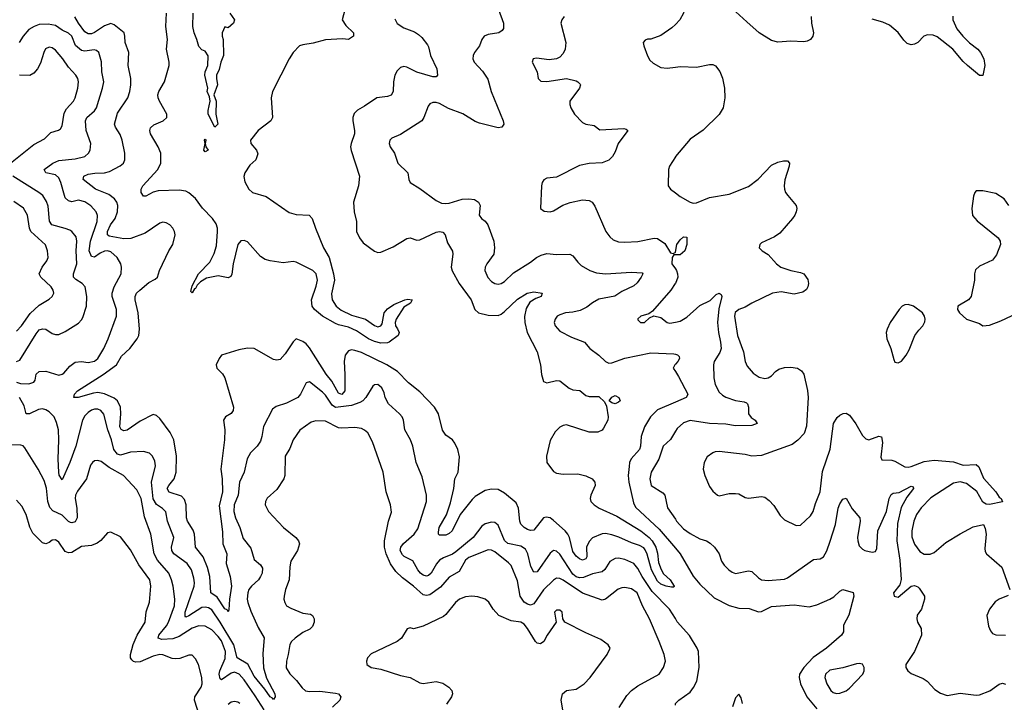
# Model space of a CAD drawing. Header units: inches. Extents: x 1954678 to 2060271, y 904822 to 1016299.
# Tile 169 of 256: x 1975969 to 1982022, y 971617 to 975811. Entities that reach past the tile are written whole.
import ezdxf

# ---------------------------------------------------------------- set-up
doc = ezdxf.new("R2010")
doc.units = ezdxf.units.IN
doc.header["$MEASUREMENT"] = 0
doc.layers.add('B9977', color=7, linetype='Continuous')
doc.layers.add('B9987', color=7, linetype='Continuous')

msp = doc.modelspace()

# ---------------------------------------------------------------- linework, layer by layer
at = {"layer": 'B9977', "color": 5}
for points, elevation in [([(1977973.7, 975893.7), (1977952.7, 975810), (1977974.4, 975774.4), (1978022.4, 975730), (1978022, 975710), (1977990.8, 975690), (1977953.4, 975693.4), (1977850, 975687.3), (1977773.9, 975666.1), (1977710, 975657.2), (1977688.9, 975650), (1977651.4, 975610), (1977626.4, 975570), (1977524, 975370), (1977515.2, 975330), (1977523.7, 975210), (1977512.4, 975190), (1977434.4, 975130), (1977388.4, 975070), (1977390.4, 975050), (1977426, 975010), (1977433.3, 974986.7), (1977420.3, 974950), (1977383.4, 974916.6), (1977353.7, 974870), (1977347.2, 974847.2), (1977353.9, 974813.9), (1977377.6, 974770), (1977400.5, 974750), (1977484.9, 974724.9), (1977626.4, 974626.4), (1977670, 974615), (1977749, 974609), (1977767, 974590), (1977787.2, 974530), (1977837.3, 974410), (1977871.2, 974350), (1977899.3, 974250), (1977904.1, 974210), (1977886.7, 974126.7), (1977889.3, 974090), (1977915.2, 974050), (1977945.5, 974025.5), (1978010, 973996), (1978095.5, 973970), (1978150, 973931.6), (1978170, 973923.9), (1978190, 973929.1), (1978198.1, 973941.9), (1978209.2, 974010), (1978230, 974033.9), (1978270, 974061.2), (1978337.2, 974090), (1978354.6, 974094.6), (1978382, 974090), (1978371, 974070), (1978330, 974044), (1978284, 973970), (1978277.3, 973950), (1978278.8, 973930), (1978292.4, 973912.4), (1978301.6, 973890), (1978295.3, 973870), (1978241.6, 973830), (1978230, 973825.8), (1978190, 973824.1), (1978150, 973832.8), (1978114.6, 973850), (1978039.9, 973899.9), (1977990, 973921.7), (1977930, 973936), (1977910, 973945.2), (1977830, 973989.9), (1977781.3, 974030), (1977767.3, 974050), (1977763.1, 974090), (1977792.9, 974172.9), (1977800.6, 974210), (1977791.8, 974250), (1977771.6, 974270), (1977670, 974321.6), (1977650, 974324.5), (1977590, 974317.1), (1977508.7, 974328.7), (1977477.7, 974337.7), (1977450, 974356.5), (1977370, 974446.8), (1977350, 974454.9), (1977328.6, 974451.4), (1977309.4, 974430), (1977281.5, 974310), (1977273.3, 974246.7), (1977266.8, 974233.2), (1977250, 974225.3), (1977190, 974236.6), (1977117.9, 974222.1), (1977080.6, 974199.4), (1977060.9, 974179.1), (1977050, 974159.1), (1977043.2, 974156.8), (1977030, 974132), (1977021.8, 974141.8), (1977030, 974176), (1977068.6, 974250), (1977137.8, 974322.1), (1977165.5, 974374.5), (1977178.4, 974421.6), (1977184.9, 974510), (1977185.6, 974530), (1977177.6, 974557.6), (1977155.5, 974590), (1977093.8, 974653.8), (1977050, 974712.4), (1977010, 974746.5), (1976990, 974756.7), (1976950, 974763.1), (1976820.2, 974759.8), (1976789.7, 974750.3), (1976745.9, 974725.9), (1976730, 974726.2), (1976716.3, 974750), (1976715.4, 974770), (1976727, 974790), (1976818.4, 974890), (1976836.7, 974930), (1976836.1, 974990), (1976819.9, 975030), (1976774.4, 975110), (1976769.2, 975130), (1976773.6, 975146.4), (1976794.7, 975165.3), (1976851.8, 975190), (1976873, 975210), (1976873.7, 975230), (1976828.3, 975310), (1976819.9, 975330), (1976818.5, 975350), (1976825.4, 975370), (1976860.6, 975430), (1976887.8, 975530), (1976887.8, 975550), (1976871.1, 975630), (1976878.3, 975690), (1976868, 975770), (1976871.9, 975850)], 480), ([(1977261, 975850), (1977290.4, 975810.4), (1977283, 975790), (1977250, 975761.2), (1977230, 975768), (1977214.8, 975730), (1977214, 975710), (1977220.5, 975690), (1977221.7, 975590), (1977206, 975550), (1977195.6, 975504.4), (1977180.2, 975470), (1977178.4, 975450), (1977185.2, 975410), (1977162, 975350), (1977177.4, 975310), (1977175.6, 975230), (1977187.7, 975170), (1977170, 975149.7), (1977128.9, 975230), (1977128, 975252), (1977141.1, 975310), (1977137.2, 975337.2), (1977122.3, 975370), (1977125.7, 975390), (1977107.6, 975470), (1977109.6, 975490.4), (1977126.6, 975530), (1977128.7, 975588.7), (1977110, 975618), (1977090, 975626), (1977070, 975646), (1977059, 975690), (1977041.2, 975730), (1977033.2, 975770), (1977035.1, 975850)], 460), ([(1978913.2, 975873.2), (1978943.7, 975790), (1978943.8, 975756.2), (1978936, 975744), (1978914.8, 975730), (1978850, 975720.4), (1978824.9, 975710), (1978810.4, 975690), (1978795.3, 975650), (1978764.9, 975610), (1978756.4, 975590), (1978755.5, 975570), (1978763.8, 975550), (1978813.9, 975493.9), (1978846.4, 975446.4), (1978867.1, 975370), (1978942, 975190), (1978945.7, 975170), (1978934, 975150), (1978910, 975146.3), (1978795, 975175), (1978770, 975185.7), (1978693.5, 975233.5), (1978605.4, 975265.4), (1978550, 975296.1), (1978530, 975302.7), (1978510, 975302.6), (1978490, 975293.3), (1978480.4, 975279.6), (1978454, 975210), (1978441.3, 975190), (1978310, 975105.1), (1978257.6, 975082.4), (1978245.5, 975070), (1978241.6, 975050), (1978246, 975030), (1978272.7, 974990), (1978293, 974930), (1978355.8, 974870), (1978362.4, 974830), (1978370.6, 974810), (1978430, 974773.7), (1978530, 974699.5), (1978563.2, 974683.2), (1978590, 974680.8), (1978610, 974682.8), (1978690, 974707.3), (1978730.3, 974710.3), (1978765.5, 974705.5), (1978790.3, 974690.3), (1978800.3, 974670), (1978794.4, 974610), (1978807.7, 974590), (1978830, 974573), (1978846.7, 974550), (1978884, 974450), (1978887.9, 974410), (1978883.1, 974370), (1978840.3, 974310), (1978830.3, 974290), (1978829.1, 974270), (1978847.8, 974227.8), (1978870, 974202.7), (1978890, 974189.1), (1978910, 974185.2), (1978930, 974190.2), (1978950, 974203.2), (1979004.3, 974255.7), (1979110, 974320.4), (1979147, 974350), (1979175.2, 974364.8), (1979210, 974374), (1979270, 974368), (1979351.3, 974371.3), (1979370, 974359.3), (1979400.2, 974320.2), (1979421.6, 974301.6), (1979473.4, 974270), (1979515.5, 974255.5), (1979570, 974250.1), (1979730, 974258.9), (1979795.3, 974255.3), (1979799.1, 974250), (1979790.3, 974230), (1979765.5, 974194.5), (1979744, 974176), (1979670, 974140.3), (1979628.7, 974111.3), (1979530, 974094), (1979490, 974071.1), (1979456.1, 974043.9), (1979415, 974025), (1979370, 974013.8), (1979324.7, 974010), (1979290, 973998), (1979274, 973990), (1979260.7, 973970), (1979255.5, 973950), (1979261.6, 973930), (1979290, 973897.6), (1979360.9, 973860.9), (1979440.5, 973830), (1979473.4, 973790), (1979529.1, 973749.1), (1979570, 973710.4), (1979590, 973701.1), (1979610, 973702.7), (1979689, 973731), (1979850, 973764.2), (1979990, 973758), (1980000, 973755.7)], 540), ([(1975950, 973583.8), (1975975.3, 973575.3), (1976025.4, 973574.6), (1976056.9, 973583.1), (1976064.7, 973595.3), (1976070, 973633), (1976089.8, 973650.2), (1976130, 973651), (1976210, 973627.3), (1976230, 973632.3), (1976240.2, 973639.8), (1976277.6, 973682.4), (1976310, 973706), (1976350, 973711.6), (1976390, 973704.4), (1976430, 973712.1), (1976450.6, 973730), (1976486, 973790), (1976513.8, 973850), (1976565, 973990), (1976564.9, 974030), (1976538, 974110), (1976537.5, 974130), (1976550, 974168.9), (1976593.5, 974250), (1976596.2, 974290), (1976590.8, 974310), (1976568.1, 974350), (1976530, 974385.6), (1976510, 974390.9), (1976490, 974388.8), (1976463.2, 974376.8), (1976430, 974352.5), (1976410, 974355.3), (1976396.4, 974390), (1976404.3, 974450), (1976446.5, 974570), (1976448.1, 974608.1), (1976440.4, 974630), (1976407.8, 974667.8), (1976370, 974691.6), (1976330, 974701.8), (1976290, 974692.5), (1976270, 974697.1), (1976250, 974717.2), (1976244, 974730), (1976223.1, 974810), (1976210, 974839.8), (1976190, 974857.6), (1976129.4, 974870), (1976120.5, 974890), (1976173.7, 974930), (1976210, 974946.7), (1976310, 974957), (1976369.6, 974970), (1976392.3, 974990), (1976401.7, 975010), (1976407.8, 975050), (1976377.2, 975130), (1976374.8, 975190), (1976382.8, 975210), (1976428.9, 975250), (1976442.1, 975270), (1976479.1, 975390), (1976486.8, 975430), (1976474.5, 975490), (1976472.5, 975552.5), (1976455.1, 975610), (1976441.4, 975621.4), (1976426.3, 975626.3), (1976370, 975618.4), (1976350, 975622.4), (1976311.9, 975651.9), (1976290.3, 975710.3), (1976270, 975729.1), (1976230, 975746.1), (1976190, 975774.5), (1976144.3, 975784.3), (1976090, 975781.5), (1976058.6, 975770), (1976025.9, 975750), (1975990.6, 975710), (1975965.7, 975670)], 540), ([(1978275.2, 975815.2), (1978290, 975788.4), (1978330, 975760.2), (1978395.4, 975735.4), (1978420.7, 975720.7), (1978442.2, 975702.2), (1978476.6, 975656.6), (1978483.2, 975643.2), (1978494, 975590), (1978533.5, 975510), (1978536.8, 975470), (1978530, 975460.7), (1978510, 975460.2), (1978410, 975488.1), (1978350, 975520.2), (1978330, 975522.6), (1978310, 975516.2), (1978290, 975496.9), (1978275.9, 975470), (1978267.6, 975430), (1978264.4, 975370), (1978252.3, 975347.7), (1978230, 975338.2), (1978165.5, 975330), (1978090, 975278.9), (1978045.1, 975254.9), (1978025.4, 975234.6), (1978017.4, 975210), (1978016.5, 975190), (1978028.4, 975130), (1978027, 975110), (1978006.4, 975050), (1978003.8, 975030), (1978006.7, 975006.7), (1978058, 974850), (1978052.3, 974790), (1978022, 974690), (1978025.5, 974630), (1978039.2, 974570), (1978040.7, 974510), (1978059, 974470), (1978080.6, 974440.6), (1978150, 974388.5), (1978170, 974380.3), (1978190, 974381.7), (1978264.9, 974415.1), (1978350, 974467.2), (1978370, 974470.3), (1978410, 974456.9), (1978430, 974457.6), (1978530, 974506.4), (1978550, 974510.1), (1978570, 974505.8), (1978584.2, 974490), (1978599.7, 974439.7), (1978629.2, 974389.2), (1978632.2, 974370), (1978621.9, 974290), (1978627.4, 974267.4), (1978671.9, 974190), (1978744.2, 974090), (1978767, 974030), (1978790, 974009.4), (1978850, 973995.4), (1978910, 973993.6), (1978930, 974002), (1978950, 974018.2), (1979030, 974093.9), (1979088.4, 974131.6), (1979130, 974139.2), (1979180.7, 974130), (1979174.8, 974110), (1979141.6, 974098.4), (1979105, 974075), (1979082.7, 974037.3), (1979072.1, 973987.9), (1979074.7, 973950), (1979088.8, 973890), (1979150.1, 973770), (1979170.3, 973689.7), (1979178, 973630), (1979188.5, 973588.5), (1979210, 973579.3), (1979270, 973594.6), (1979290, 973591.7), (1979346.2, 973546.2), (1979370, 973537.1), (1979412, 973532), (1979450, 973501.1), (1979470, 973495.8), (1979530, 973496.3), (1979563.5, 973463.5), (1979575.7, 973435.7), (1979586.3, 973370), (1979584, 973350), (1979558.5, 973301.5), (1979550, 973289.7), (1979524.2, 973275.8), (1979470, 973275.9), (1979330, 973321.3), (1979310, 973317.7), (1979290, 973307.4), (1979260.3, 973279.7), (1979230, 973226), (1979207.1, 973130), (1979210.2, 973090), (1979250, 973035.2), (1979270, 973025.6), (1979310, 973018.4), (1979400.4, 973020.4), (1979449, 973009), (1979489.4, 972989.4), (1979503.9, 972970), (1979506, 972950), (1979481, 972890), (1979475.9, 972870), (1979480.2, 972850), (1979500.8, 972830), (1979532.4, 972810), (1979639.7, 972759.7), (1979787.1, 972670), (1979839.3, 972630), (1979856.8, 972610), (1979879.8, 972570), (1979890, 972534), (1979895.8, 972475.8), (1979913.1, 972433.1), (1979927, 972407), (1979967, 972370), (1979993.4, 972330), (1979990, 972325.1), (1979976.5, 972323.5), (1979943.6, 972330), (1979910, 972343.2), (1979890, 972361.4), (1979852.9, 972430), (1979826.9, 972526.9), (1979814.7, 972554.7), (1979805.2, 972565.2), (1979780.5, 972580.5), (1979730, 972595.9), (1979652.4, 972632.4), (1979610, 972645.6), (1979570, 972653.3), (1979550, 972652.1), (1979490, 972627.6), (1979470, 972605.7), (1979454.4, 972570), (1979455.6, 972510), (1979450, 972499.2), (1979430, 972490.6), (1979410, 972497.9), (1979390, 972515), (1979370, 972544), (1979348.6, 972628.6), (1979339, 972650), (1979323.2, 972670), (1979250, 972733.9), (1979230, 972749.9), (1979204.8, 972755.2), (1979190, 972749.8), (1979130, 972675.1), (1979110, 972671.6), (1979090, 972677.8), (1979069.8, 972690), (1979050, 972711.5), (1979043, 972730), (1979035.9, 972810), (1979021.9, 972841.9), (1978950, 972901.3), (1978910, 972923.9), (1978870, 972926.5), (1978830, 972917.3), (1978770, 972882.1), (1978750, 972862.8), (1978677.7, 972770), (1978627.3, 972670), (1978610, 972653.5), (1978590, 972644.5), (1978550, 972643.1), (1978543.9, 972650), (1978543.3, 972663.3), (1978548.6, 972690), (1978592.1, 972767.9), (1978617.5, 972842.5), (1978638.2, 972930), (1978644.9, 972990), (1978664.4, 973030), (1978673.9, 973126.1), (1978662.3, 973170), (1978643.7, 973210), (1978630, 973228.9), (1978590, 973258.3), (1978569.2, 973289.2), (1978543.1, 973390), (1978519.2, 973430), (1978430, 973524.6), (1978359.9, 973579.9), (1978292, 973650), (1978225.4, 973690), (1978070, 973766.1), (1978030, 973779.4), (1978010, 973781.9), (1977990, 973775.7), (1977969.6, 973750.4), (1977963.4, 973710), (1977968.4, 973630), (1977967.5, 973530), (1977950, 973508.6), (1977930, 973516.3), (1977889.1, 973590), (1977853.2, 973633.2), (1977750, 973795.6), (1977730, 973819.8), (1977710, 973834.5), (1977670, 973849.6), (1977650, 973832), (1977601.3, 973758.7), (1977570, 973723.1), (1977550, 973718.2), (1977530, 973723.4), (1977411.5, 973790), (1977370, 973793.4), (1977317.4, 973782.6), (1977210.8, 973750), (1977195.5, 973730), (1977176.3, 973690), (1977180.5, 973670), (1977215.6, 973635.6), (1977230.2, 973610.2), (1977282.8, 973430), (1977281.1, 973410), (1977270, 973392), (1977235.5, 973370), (1977223.1, 973350), (1977230.3, 973290.3), (1977229.1, 973229.1), (1977206.6, 973050), (1977214.6, 972990), (1977216.2, 972910), (1977196.2, 972823.8), (1977215.6, 972664.4), (1977217.2, 972590), (1977242.6, 972530), (1977239.1, 972470), (1977263.1, 972390), (1977271, 972331), (1977259, 972250), (1977255.1, 972184.9), (1977250, 972173.2), (1977244.9, 972184.9), (1977230, 972191.3), (1977183.2, 972263.2), (1977143.5, 972290), (1977138, 972390), (1977124.4, 972444.4), (1977097.1, 972510), (1977050.7, 972570), (1977043.7, 972650), (1977034.9, 972674.9), (1977001, 972730), (1976994, 972750), (1976992.7, 972830), (1976983.2, 972863.2), (1976963.6, 972883.6), (1976887.7, 972907.7), (1976876.5, 972930), (1976886.5, 972950), (1976919.1, 972990), (1976931.6, 973030), (1976934.1, 973130), (1976916.9, 973230), (1976895, 973275), (1976830, 973361.1), (1976810, 973379.7), (1976790, 973385.1), (1976710, 973344.5), (1976630.1, 973289.9), (1976610, 973284.1), (1976592.6, 973292.6), (1976584.6, 973310), (1976591.3, 973390), (1976588.5, 973430), (1976570, 973469.8), (1976550, 973486.3), (1976490, 973512.4), (1976450, 973520.8), (1976422.8, 973517.2), (1976329.7, 973489.7), (1976302, 973490), (1976305.6, 973510), (1976325.1, 973530), (1976482.4, 973630), (1976564.2, 973690), (1976595.9, 973744.1), (1976646, 973790), (1976690.8, 973850), (1976701.6, 973870), (1976706.6, 973910), (1976697.4, 974010), (1976679.1, 974090), (1976679.4, 974110), (1976688.2, 974130), (1976707.1, 974150), (1976762.9, 974197.1), (1976803.1, 974216.9), (1976816.3, 974230), (1976828.4, 974270), (1976885.7, 974390), (1976910, 974430.7), (1976926, 974490), (1976922, 974510), (1976910.8, 974530), (1976892.1, 974550), (1976870, 974563.5), (1976850, 974567.1), (1976830, 974561), (1976740.8, 974499.2), (1976652.9, 974467.1), (1976610, 974463.7), (1976520.2, 974480.2), (1976509, 974489), (1976509.9, 974510), (1976528.2, 974550), (1976556.6, 974590), (1976570.9, 974630), (1976572.5, 974670), (1976566.4, 974690), (1976552.2, 974710), (1976517.1, 974737.1), (1976435, 974770), (1976359.7, 974830), (1976364.4, 974850), (1976390, 974862.2), (1976431.2, 974868.8), (1976490.4, 974869.6), (1976521.9, 974878.1), (1976587.4, 974912.6), (1976608, 974930), (1976616.8, 974950), (1976616.8, 974990), (1976599.8, 975070), (1976586.4, 975106.4), (1976558.7, 975150), (1976552.8, 975170), (1976570, 975237.1), (1976633.8, 975330), (1976647.2, 975370), (1976653.6, 975410), (1976652, 975450), (1976636.5, 975530), (1976640.3, 975610), (1976617.7, 975670), (1976616.8, 975710), (1976611.7, 975730), (1976550, 975779.7), (1976530, 975788.5), (1976490, 975773), (1976430, 975731.3), (1976410, 975724.3), (1976390, 975724), (1976370, 975735.7), (1976330.3, 975790), (1976308.6, 975828.6)], 520), ([(1979316.5, 975830), (1979302.8, 975810), (1979296.9, 975790), (1979325.8, 975670), (1979322.8, 975630), (1979310, 975602.9), (1979290, 975581.3), (1979270, 975569.7), (1979223.3, 975563.3), (1979145.5, 975574.5), (1979126.8, 975570), (1979119.1, 975550), (1979150.3, 975490.3), (1979157.1, 975450), (1979172.2, 975432.2), (1979210.3, 975430.3), (1979330, 975448.9), (1979390, 975435.3), (1979400.7, 975430), (1979414.2, 975414.2), (1979417.3, 975410), (1979410.7, 975390), (1979350.7, 975310), (1979350.5, 975290), (1979356.4, 975270), (1979380.4, 975230), (1979430, 975179.5), (1979450, 975168.9), (1979500.4, 975160.4), (1979535.2, 975135.2), (1979683, 975143), (1979698.4, 975138.4), (1979706.8, 975130), (1979648.5, 975050), (1979630, 974999), (1979613, 974970), (1979590, 974947.8), (1979549, 974931), (1979470, 974926.4), (1979410, 974916), (1979270, 974842.4), (1979210, 974837), (1979192.4, 974827.6), (1979181.6, 974810), (1979177.6, 974790), (1979170.7, 974650), (1979194, 974634), (1979230, 974630.4), (1979250, 974637.1), (1979308.4, 974671.6), (1979352.3, 974687.7), (1979430, 974704), (1979470, 974700.3), (1979489.1, 974689.1), (1979504.2, 974664.2), (1979572, 974510), (1979596.4, 974476.4), (1979617.8, 974457.8), (1979650, 974446), (1979690, 974444.9), (1979770, 974448.9), (1979870, 974468.8), (1979890, 974467), (1979935.7, 974435.7), (1979970, 974378), (1979985.6, 974374.4), (1979999.6, 974380.4), (1980000, 974382.4)], 560), ([(1980000, 975781.9), (1979979.1, 975760.9), (1979910, 975714), (1979850, 975692), (1979828.4, 975691.6), (1979814, 975686), (1979801, 975670), (1979806.8, 975650), (1979828.8, 975588.8), (1979842.9, 975562.9), (1979863.4, 975543.4), (1979910, 975517.3), (1979950, 975513), (1980000, 975519.7)], 580), ([(1975913.3, 974930), (1976056.5, 975043.5), (1976121.1, 975078.9), (1976161.6, 975118.4), (1976208.5, 975131.5), (1976219.8, 975140.2), (1976230, 975158), (1976242.5, 975237.5), (1976257, 975263), (1976300.3, 975310), (1976309.8, 975330), (1976327.7, 975390), (1976330.8, 975430), (1976327.1, 975450), (1976314.8, 975470), (1976270, 975519.1), (1976235.7, 975570), (1976190, 975622.7), (1976170, 975637.6), (1976150, 975642.7), (1976128.2, 975631.8), (1976117.2, 975610), (1976096.6, 975543.4), (1976079.1, 975510), (1976057.2, 975482.8), (1976031.1, 975468.9), (1975969.1, 975469.1)], 560), ([(1980000, 974967.9), (1979964.9, 974910), (1979957.6, 974890), (1979954.8, 974790), (1979970.6, 974770), (1980000, 974747.1)], 580), ([(1975949.4, 973710.6), (1975970, 973718.8), (1976070, 973880.2), (1976090, 973904.7), (1976110, 973912.2), (1976129.3, 973909.3), (1976170, 973883.7), (1976190, 973876.5), (1976210, 973877.4), (1976250, 973896.1), (1976330, 973946.3), (1976350, 973966.7), (1976358.1, 973981.9), (1976379.8, 974050), (1976382.4, 974110), (1976371.1, 974170), (1976353.3, 974190), (1976314.1, 974214.1), (1976301, 974230), (1976301.1, 974250), (1976321.3, 974310), (1976316.3, 974390), (1976320.2, 974450), (1976315.8, 974475.8), (1976289.2, 974509.2), (1976277.2, 974517.2), (1976248.9, 974528.9), (1976166.8, 974550), (1976153.4, 974573.4), (1976145, 974665), (1976133.5, 974693.5), (1976110.9, 974730), (1976086.2, 974750), (1975928, 974850)], 560), ([(1975950, 973897.7), (1975979.8, 973930), (1976033.4, 974006.6), (1976090, 974057.8), (1976150, 974093.1), (1976168.2, 974110), (1976178.7, 974130), (1976175.5, 974150), (1976163.1, 974170), (1976099.7, 974230), (1976089.8, 974250), (1976107.4, 974290), (1976135.8, 974330), (1976144.4, 974350), (1976141.4, 974390), (1976128.2, 974428.2), (1976038.2, 974510), (1976029.8, 974530), (1976017.1, 974610), (1975992.1, 974652.1), (1975934.1, 974694.1)], 580), ([(1980000, 974366.4), (1979990, 974366.6), (1979979.5, 974350), (1979978.8, 974310), (1980000, 974279.8)], 560), ([(1980000, 974190.8), (1979999.7, 974190), (1979972.1, 974150), (1979859.1, 974020.9), (1979836.9, 974003.1), (1979786.8, 973990), (1979770, 973973.2), (1979770, 973966), (1979786, 973950), (1979810, 973951), (1979840.2, 973979.8), (1979868.4, 973991.6), (1979910, 973980.7), (1979950.3, 973950.3), (1979965.8, 973945.8), (1980000, 973952.1)], 560), ([(1980000, 973694.5), (1979995.8, 973690), (1979986.5, 973670), (1980000, 973648.5)], 540), ([(1980000, 972131.8), (1979964.8, 972190), (1979857.8, 972297.8), (1979796.6, 972390), (1979770, 972439.8), (1979744.4, 972470), (1979690, 972495.2), (1979650, 972502.4), (1979630, 972500.7), (1979597.5, 972482.5), (1979567.1, 972432.9), (1979550, 972419.2), (1979490, 972407.2), (1979435.8, 972384.2), (1979410, 972381.3), (1979390, 972387.3), (1979370, 972403.6), (1979290, 972527.3), (1979270, 972545.8), (1979250, 972549.8), (1979230, 972534), (1979150, 972419.3), (1979130, 972416.4), (1979111.4, 972451.4), (1979093, 972530), (1979077.9, 972557.9), (1979050, 972576.7), (1978970, 972592.7), (1978950, 972610.7), (1978910, 972704.7), (1978890, 972721.1), (1978870, 972723.9), (1978830, 972712.9), (1978810, 972698.7), (1978756.8, 972630), (1978650, 972542.3), (1978630, 972527.8), (1978574.7, 972505.3), (1978550.1, 972489.9), (1978531.6, 972468.4), (1978498.3, 972410), (1978483.4, 972396.7), (1978470, 972392.4), (1978450, 972398.1), (1978432.8, 972410), (1978415.9, 972430), (1978386.1, 972486.1), (1978332.5, 972512.5), (1978322, 972522), (1978309.3, 972550), (1978311.9, 972570), (1978328.1, 972591.9), (1978395.3, 972650), (1978417.1, 972682.9), (1978469.8, 972850), (1978471, 972890), (1978442.9, 973002.9), (1978407.1, 973090), (1978386.9, 973190), (1978371.2, 973230), (1978337.4, 973290), (1978328.3, 973350), (1978319.7, 973370), (1978304.7, 973390), (1978237.2, 973450), (1978215.8, 973490), (1978210, 973519), (1978195.1, 973550), (1978170, 973569.5), (1978150, 973567), (1978141.2, 973558.8), (1978096.5, 973490), (1978079, 973470), (1978061, 973459), (1978010, 973440.1), (1977910, 973428.4), (1977890, 973443), (1977850, 973504.1), (1977830, 973522.3), (1977750, 973585.1), (1977730, 973579.5), (1977696.5, 973510), (1977679.5, 973490), (1977610, 973454.5), (1977545.1, 973434.9), (1977523, 973417), (1977467.8, 973312.2), (1977458.9, 973250), (1977450, 973220.5), (1977430.1, 973189.9), (1977387.7, 973150), (1977368, 973112), (1977350.2, 973030), (1977321.3, 972970), (1977312.2, 972890), (1977288.2, 972830), (1977286.4, 972790), (1977296, 972750), (1977323.2, 972690), (1977343.2, 972623.2), (1977390, 972564.4), (1977410, 972494.4), (1977450, 972462), (1977461.7, 972441.7), (1977460.2, 972410), (1977450.6, 972389.4), (1977437.1, 972370), (1977393.5, 972330), (1977378.6, 972310), (1977371.7, 972290), (1977368.1, 972250), (1977371, 972230), (1977390, 972177.6), (1977436.1, 972076.1), (1977472.6, 972012.6), (1977464.2, 971915.8), (1977468.7, 971828.7), (1977486.2, 971766.2), (1977538.8, 971670), (1977540.9, 971650), (1977530, 971633.6), (1977523.2, 971643.2), (1977510, 971649.8), (1977477.3, 971697.3), (1977410, 971778.1), (1977371.1, 971851.1), (1977306.3, 971890), (1977285.2, 971970), (1977202.6, 972110), (1977150, 972184.6), (1977130, 972198.1), (1977110, 972202.1), (1977090, 972198.5), (1977010, 972147.4), (1976990, 972139.7), (1976985.8, 972145.8), (1976986.3, 972170), (1977041.1, 972330), (1977044.1, 972350), (1977040.6, 972380.6), (1977025.3, 972430), (1976999.8, 972470), (1976917.1, 972530), (1976904, 972550), (1976902.9, 972570), (1976916, 972630), (1976877.1, 972730), (1976867.2, 972787.2), (1976847.2, 972807.2), (1976810, 972832.9), (1976790, 972866.6), (1976780.3, 972970), (1976803.7, 973070), (1976799.2, 973099.2), (1976786, 973130), (1976767.5, 973147.5), (1976730, 973157.8), (1976650, 973153.3), (1976590, 973135.9), (1976570, 973141.2), (1976547.2, 973170), (1976534.5, 973230), (1976512, 973290), (1976487.5, 973387.5), (1976467.8, 973410), (1976450, 973417.5), (1976430, 973417.3), (1976410, 973411.2), (1976390, 973398.3), (1976370, 973376.8), (1976355.5, 973350), (1976314.7, 973190), (1976278.3, 973090), (1976230, 972982.9), (1976211.9, 973011.9), (1976209.1, 973030), (1976205.7, 973110), (1976210.9, 973230), (1976207.3, 973290), (1976196.2, 973336.2), (1976180.5, 973370), (1976150, 973402.2), (1976130, 973414.4), (1976110, 973419.4), (1976084.7, 973415.3), (1976030, 973389.8), (1976009.8, 973389.8), (1975998, 973438), (1975968.9, 973488.9)], 540), ([(1980000, 973461.3), (1979890, 973413.8), (1979846.7, 973370), (1979810.2, 973310), (1979790.2, 973250), (1979786, 973190), (1979779.1, 973170), (1979727.8, 973112.2), (1979718.6, 973090), (1979715.1, 973064.9), (1979710.2, 973010), (1979713.2, 972970), (1979742.8, 972842.8), (1979755.6, 972815.6), (1979899.7, 972679.7), (1980000, 972563.7)], 540), ([(1979655.2, 971584.8), (1979701, 971659), (1979730, 971689.1), (1979770, 971717.3), (1979899.5, 971790), (1979926.3, 971830), (1979938.7, 971870), (1979932, 971910), (1979900.3, 971990), (1979841.8, 972130), (1979797.7, 972210), (1979764.8, 972290), (1979730, 972315), (1979690, 972322), (1979670, 972319.8), (1979648.5, 972311.5), (1979570, 972250.9), (1979550, 972244), (1979430, 972287.7), (1979310, 972366.5), (1979290, 972377.8), (1979270, 972379.3), (1979250, 972368), (1979190, 972308.5), (1979130, 972222.3), (1979110, 972213.6), (1979090, 972219.4), (1979070, 972232), (1979045.7, 972270), (1979030, 972364.2), (1978990, 972456.9), (1978974.2, 972474.2), (1978890, 972540.6), (1978870, 972552.6), (1978850, 972554.7), (1978730, 972507.6), (1978709, 972490), (1978670, 972421.5), (1978610, 972384.8), (1978555.9, 972324.1), (1978490, 972277.1), (1978470, 972272.6), (1978450, 972277.6), (1978390.7, 972330), (1978321.7, 972381.7), (1978280.9, 972420.9), (1978248.4, 972468.4), (1978221.8, 972530), (1978211.1, 972570), (1978211.7, 972608.3), (1978237.2, 972730), (1978254.3, 972785.7), (1978249.8, 972830), (1978223.1, 972910), (1978203.5, 973030), (1978138, 973218), (1978110, 973271.6), (1978090, 973289.7), (1978070, 973299.1), (1978030, 973306.2), (1977950, 973300.7), (1977930, 973303.5), (1977850, 973344.1), (1977790, 973347.2), (1977761, 973339), (1977691.2, 973288.8), (1977650.3, 973230), (1977630, 973175.6), (1977602.3, 973130), (1977599.6, 973010), (1977592.6, 972990), (1977550, 972924.2), (1977490, 972871.8), (1977480.4, 972850), (1977479.3, 972830), (1977499.3, 972790), (1977590.3, 972690), (1977666.7, 972630), (1977683.7, 972610), (1977690.3, 972590), (1977676.5, 972550), (1977636.1, 972483.9), (1977630.3, 972450), (1977626.9, 972370), (1977604, 972310), (1977594.9, 972270), (1977593.7, 972250), (1977598.7, 972230), (1977610.4, 972210), (1977635.5, 972195.5), (1977710, 972164.6), (1977757.7, 972157.7), (1977770.2, 972150.2), (1977780.5, 972130), (1977780.5, 972110), (1977770, 972082.7), (1977753, 972067), (1977710, 972045.7), (1977663.1, 972010), (1977640.9, 971990), (1977630, 971971.8), (1977620.8, 971910), (1977609.1, 971870), (1977608.5, 971828.5), (1977630, 971792.2), (1977671.6, 971751.6), (1977704.9, 971704.9), (1977727.3, 971687.3), (1977750, 971683.6), (1977813.7, 971686.3), (1977910, 971673.2), (1977930, 971668), (1977944.4, 971650), (1977937, 971630), (1977892.8, 971587.2)], 560), ([(1980000, 973282.1), (1979970, 973231.1), (1979924.6, 973190), (1979898.4, 973110), (1979850.2, 973030), (1979842.7, 972990), (1979851.8, 972950), (1979923.8, 972903.8), (1979936, 972890), (1979952.3, 972812.3), (1980000, 972741.3)], 560), ([(1977472.2, 971570), (1977416.9, 971656.9), (1977350, 971755.8), (1977318.9, 971790), (1977290, 971802.1), (1977270, 971795.9), (1977210, 971754.5), (1977201.2, 971761.2), (1977196.1, 971790), (1977200.2, 971810), (1977233.1, 971886.9), (1977234.5, 971930), (1977210, 971993.9), (1977190, 972021.5), (1977150, 972061.4), (1977110, 972084.7), (1977070, 972087.6), (1977030, 972072.8), (1976950, 972022.1), (1976910, 972006.4), (1976842.6, 972002.6), (1976821, 972010), (1976824.7, 972030), (1976872.5, 972087.5), (1976884.9, 972110), (1976920.1, 972210), (1976922.5, 972250), (1976912.2, 972330), (1976903.2, 972370), (1976886, 972410), (1976816.4, 972490), (1976795.5, 972530), (1976776.5, 972650), (1976735.8, 972755.8), (1976715.8, 972870), (1976690, 972922.2), (1976608.4, 973010), (1976520.5, 973060.5), (1976470, 973096.8), (1976450, 973103.5), (1976430, 973099.7), (1976416.4, 973090), (1976405.5, 973074.5), (1976380.2, 972990), (1976325.5, 972914.5), (1976313.5, 972890), (1976309.5, 972870), (1976321.6, 972810), (1976322.5, 972750), (1976310, 972725.7), (1976290, 972719.9), (1976282.5, 972722.5), (1976270, 972727.7), (1976230, 972767.5), (1976172.6, 972792.6), (1976154.8, 972814.8), (1976142.2, 972850), (1976133.3, 972933.3), (1976119.6, 972979.6), (1976082.8, 973050), (1976000.7, 973180.7), (1975990, 973191.8), (1975975.8, 973195.8), (1975910, 973198.8)], 560), ([(1977074.6, 971534.6), (1977043.2, 971630), (1977046.9, 971650), (1977085.2, 971710), (1977091.2, 971730), (1977089.1, 971769.1), (1977068.8, 971850), (1977050, 971884.2), (1977030, 971907.3), (1977010, 971905.7), (1976953.3, 971886.7), (1976930, 971884.5), (1976906.4, 971886.4), (1976850, 971909.3), (1976830, 971911.3), (1976790, 971900.5), (1976710, 971866.4), (1976684.3, 971864.3), (1976668.4, 971868.4), (1976658.1, 971878.1), (1976651.2, 971890), (1976649.9, 971910), (1976667.4, 971972.6), (1976691.2, 972028.8), (1976740.4, 972110), (1976746.2, 972173.8), (1976768.4, 972231.6), (1976775.5, 972330), (1976768.7, 972370), (1976702.2, 972462.2), (1976650, 972554.3), (1976590, 972633.3), (1976530, 972662.7), (1976510, 972657.2), (1976468.4, 972611.6), (1976445.5, 972594.5), (1976410, 972581.1), (1976350, 972573.7), (1976290, 972537.6), (1976270, 972534.5), (1976250, 972543.1), (1976210, 972601.1), (1976190, 972614.5), (1976170, 972612.3), (1976150, 972598), (1976130, 972591.1), (1976110, 972596.3), (1976050, 972656.2), (1976032.5, 972692.5), (1976008.7, 972770), (1975982.3, 972822.3), (1975950, 972858.9)], 580), ([(1979307.6, 971570), (1979298.4, 971630), (1979306, 971670), (1979331.3, 971688.7), (1979390, 971698), (1979438.7, 971730), (1979476.2, 971770), (1979580.5, 971910), (1979599.3, 971950), (1979586, 971970), (1979542.6, 972002.6), (1979450, 972043.9), (1979321.2, 972110), (1979309, 972130), (1979303.7, 972170), (1979290, 972183.7), (1979270, 972183.7), (1979256.3, 972170), (1979267.7, 972110), (1979212.4, 972030), (1979190.4, 971990), (1979170, 971975.6), (1979150, 971980.5), (1979140.5, 971990), (1979091.3, 972071.3), (1979070, 972096.9), (1979050, 972109.7), (1978990, 972117.4), (1978914.5, 972150), (1978880.5, 972190), (1978852.5, 972232.5), (1978831.3, 972251.3), (1978784.9, 972264.9), (1978748.7, 972268.7), (1978710, 972265.8), (1978674, 972250), (1978648.9, 972231.1), (1978590, 972155.6), (1978575.2, 972144.8), (1978450, 972084.5), (1978390, 972069.2), (1978370, 972074), (1978351.1, 972068.9), (1978317.3, 972010), (1978290.7, 971990), (1978130, 971914), (1978107.3, 971890), (1978100.7, 971870), (1978102.8, 971850), (1978130, 971830.8), (1978190, 971821.3), (1978310, 971780.9), (1978370.3, 971770.3), (1978430, 971736.5), (1978450, 971733.1), (1978530, 971744.4), (1978570, 971734.4), (1978606.8, 971710), (1978626, 971690), (1978630.8, 971670), (1978624.7, 971650), (1978593.7, 971606.3)], 580), ([(1977322.4, 971610), (1977310, 971618.5), (1977290, 971622.3), (1977270, 971617.3), (1977250, 971603.5)], 580)]:
    msp.add_lwpolyline(points, dxfattribs=dict(at, elevation=elevation))
for points, elevation in [([(1977110, 974999.6), (1977100.5, 975010), (1977109.6, 975050), (1977105.1, 975070), (1977110, 975077.3), (1977114.4, 975070), (1977110.4, 975050), (1977114, 975030), (1977127.3, 975010)], 460), ([(1979630, 973451.2), (1979610, 973456.2), (1979593.6, 973470), (1979609.1, 973490.9), (1979630, 973501.9), (1979652.1, 973490), (1979661.3, 973470), (1979650, 973460.3)], 520)]:
    msp.add_lwpolyline(points, close=True, dxfattribs=dict(at, elevation=elevation))
at = {"layer": 'B9987', "color": 5}
for points, elevation in [([(1980000, 975999.7), (1980017.1, 975970), (1980045.3, 975910), (1980054.4, 975870), (1980050.5, 975850), (1980028, 975810), (1980000, 975781.9)], 580), ([(1980834.9, 975830), (1980836.2, 975790), (1980849.1, 975730), (1980844.9, 975710), (1980830, 975689.7), (1980810, 975678.5), (1980790, 975674.2), (1980710, 975678.7), (1980630, 975673.2), (1980590, 975683.7), (1980514.3, 975730), (1980438.3, 975798.3), (1980350, 975879.6)], 580), ([(1981706.5, 975833.5), (1981706.4, 975810), (1981730, 975754.9), (1981766.2, 975710), (1981808.3, 975668.3), (1981859.6, 975630), (1981875.3, 975610), (1981896.5, 975570), (1981902.8, 975530), (1981890, 975467.6), (1981870, 975467.1), (1981796, 975530), (1981770, 975553.5), (1981704.9, 975630), (1981610, 975706.6), (1981585.1, 975714.9), (1981550, 975717), (1981527.4, 975710), (1981490, 975671.1), (1981470, 975659.8), (1981450, 975657.4), (1981425.5, 975665.5), (1981404.1, 975684.1), (1981370, 975731.2), (1981317, 975777), (1981275.2, 975795.2), (1981210, 975814.5)], 580), ([(1980000, 975519.7), (1980030, 975523.8), (1980130, 975519.3), (1980210, 975536.4), (1980230, 975534.9), (1980246.6, 975526.6), (1980273.3, 975493.3), (1980290, 975451.3), (1980302, 975390), (1980303.1, 975330), (1980292.9, 975270), (1980270, 975227.6), (1980170, 975131.8), (1980090, 975076.2), (1980001.3, 974970), (1980000, 974967.9)], 580), ([(1980000, 974747.1), (1980030, 974723.7), (1980090, 974690.3), (1980110, 974684.6), (1980130, 974686), (1980210, 974719.1), (1980330, 974739.7), (1980450, 974786.2), (1980509.2, 974830.8), (1980590, 974917.6), (1980630, 974936), (1980664, 974944), (1980690, 974944.7), (1980701, 974930), (1980698.8, 974910), (1980672.2, 974827.8), (1980668, 974790), (1980670.4, 974770), (1980676.3, 974750), (1980690.5, 974730), (1980741.6, 974670), (1980746.7, 974650), (1980742.6, 974630), (1980734.9, 974610), (1980720.3, 974590), (1980641.6, 974498.4), (1980610, 974475.8), (1980530, 974439.5), (1980519.1, 974430), (1980515.5, 974410), (1980534, 974390), (1980570, 974368.8), (1980621.1, 974310), (1980648, 974290), (1980710, 974270.3), (1980770, 974258), (1980790, 974248.9), (1980814.7, 974214.7), (1980818.4, 974190), (1980815, 974170), (1980806, 974154), (1980784.1, 974135.9), (1980730, 974125.4), (1980650, 974137.9), (1980597.1, 974130), (1980470.4, 974070), (1980430, 974045.3), (1980390, 974029.7), (1980368.3, 974011.7), (1980362.9, 973990), (1980382, 973870), (1980418, 973770), (1980428, 973710), (1980441.4, 973681.4), (1980479, 973639), (1980515.6, 973615.6), (1980550, 973607.2), (1980570, 973611.3), (1980590, 973623.2), (1980616.3, 973650), (1980636.6, 973663.4), (1980670, 973673.4), (1980710, 973676.5), (1980750.2, 973670.2), (1980774.4, 973654.4), (1980790, 973633.4), (1980812.2, 973532.2), (1980816.9, 973490), (1980806.7, 973313.3), (1980791.9, 973268.1), (1980753.4, 973226.6), (1980718.2, 973201.8), (1980530, 973133.7), (1980470.3, 973129.7), (1980430, 973139.7), (1980270, 973156.9), (1980244.7, 973155.3), (1980230.4, 973149.6), (1980195.8, 973124.2), (1980177.6, 973090), (1980171.7, 973050), (1980180.3, 973010), (1980210, 972943), (1980230, 972914), (1980258, 972890), (1980270, 972884.9), (1980330, 972899.1), (1980370, 972900.7), (1980390, 972898.8), (1980430, 972874.8), (1980450, 972870.8), (1980530, 972880.7), (1980550, 972876.3), (1980576.2, 972856.2), (1980605.1, 972825.1), (1980644.8, 972764.8), (1980670, 972738.9), (1980742.8, 972702.8), (1980770, 972704.4), (1980830, 972762), (1980847.2, 972790), (1980860.9, 972839.1), (1980889.8, 972910), (1980904.4, 973035.6), (1980951.5, 973171.5), (1980972.4, 973330), (1980993.8, 973366.2), (1981010, 973381.3), (1981032.3, 973392.3), (1981050, 973392.4), (1981070, 973380.4), (1981108.5, 973328.5), (1981150, 973255.5), (1981170, 973234.9), (1981190, 973230.4), (1981250, 973252.7), (1981267.9, 973247.9), (1981272.8, 973212.7), (1981263.8, 973123.8), (1981270, 973106), (1981330, 973105.4), (1981350, 973099.4), (1981410, 973063.8), (1981430, 973062.3), (1981450, 973064.8), (1981530, 973095.9), (1981590, 973105.2), (1981710, 973093.8), (1981770, 973073.2), (1981850, 973078.4), (1981864.6, 973064.6), (1981893.6, 972993.6), (1981970.4, 972910), (1981990, 972878), (1982002, 972870), (1982011.1, 972848.9), (1981930, 972832.3), (1981910, 972834.5), (1981890, 972847.3), (1981852.7, 972912.7), (1981790, 972961.1), (1981750, 972972.3), (1981710, 972963.4), (1981570, 972873), (1981510, 972812.3), (1981481.7, 972770), (1981465.4, 972730), (1981453.4, 972670), (1981452.8, 972632.8), (1981469.1, 972589.1), (1981503, 972543), (1981530, 972526.7), (1981566.4, 972526.4), (1981590, 972536.5), (1981661.7, 972598.3), (1981750, 972652.6), (1981830, 972694.9), (1981894, 972710), (1981904.7, 972684.7), (1981911, 972650), (1981902.5, 972562.5), (1981904.5, 972544.5), (1981913.4, 972530), (1982006.7, 972446.7), (1982055.5, 972310)], 580), ([(1982050, 974669.6), (1982020.5, 974710), (1981970, 974743.5), (1981890, 974759.6), (1981850, 974759.3), (1981840.7, 974750), (1981833.4, 974726.6), (1981822.6, 974650), (1981827.3, 974607.3), (1981855.4, 974575.4), (1981984.9, 974470), (1981996.3, 974450), (1981999.1, 974430), (1981974.7, 974365.3), (1981950, 974332.7), (1981870, 974296), (1981845.3, 974274.7), (1981839.3, 974250), (1981838.4, 974210), (1981819.1, 974110), (1981802.8, 974090), (1981736, 974050), (1981734.8, 974030), (1981746.8, 974010), (1981790, 973970.8), (1981870, 973944), (1981890, 973930.6), (1981930, 973933.4), (1981999.7, 973960.3), (1982170, 974040.7)], 620), ([(1980000, 974382.4), (1980009.6, 974430.4), (1980030, 974458), (1980050, 974476), (1980070, 974474), (1980070.7, 974429.3), (1980058, 974390), (1980030, 974366), (1980000, 974366.4)], 560), ([(1980000, 974279.8), (1980006.8, 974270), (1980013.2, 974250), (1980014.5, 974230), (1980000, 974190.8)], 560), ([(1980000, 973952.1), (1980030, 973957.7), (1980070, 973983), (1980150, 974054.8), (1980214.1, 974085.9), (1980250, 974121.7), (1980270, 974130.3), (1980282.5, 974122.5), (1980285.3, 974110), (1980266.2, 974033.8), (1980259.8, 973950), (1980264.1, 973890), (1980278.1, 973830), (1980280.5, 973790), (1980273.9, 973766.1), (1980238.6, 973710), (1980234.2, 973690), (1980235.9, 973610), (1980244.7, 973570), (1980270, 973523.2), (1980290, 973503.2), (1980310, 973491), (1980370, 973471.8), (1980423.8, 973463.8), (1980436.7, 973456.7), (1980443.8, 973450), (1980448.5, 973430), (1980450.4, 973390), (1980466.5, 973366.5), (1980490.6, 973350), (1980502.8, 973330), (1980470, 973316.9), (1980370, 973316.6), (1980310, 973325.5), (1980210.7, 973330.7), (1980090, 973348.7), (1980050, 973333.3), (1980010, 973299.2), (1980000, 973282.1)], 560), ([(1980000, 973755.7), (1980012.8, 973752.8), (1980022.3, 973742.3), (1980025.7, 973730), (1980014.6, 973710), (1980000, 973694.5)], 540), ([(1980000, 973648.5), (1980018.7, 973618.7), (1980076.1, 973510), (1980075, 973505), (1980066.4, 973490), (1980000, 973461.3)], 540), ([(1980000, 972741.3), (1980007.6, 972730), (1980050, 972683.6), (1980090, 972653.6), (1980150, 972622.2), (1980190.7, 972610), (1980214.5, 972594.5), (1980239.5, 972570), (1980268.5, 972530), (1980284.4, 972484.4), (1980299.1, 972459.1), (1980328.4, 972430), (1980350, 972417.4), (1980370, 972409), (1980450, 972424.9), (1980470, 972421.6), (1980510, 972381.7), (1980530, 972369.2), (1980570, 972366.2), (1980670, 972374), (1980690, 972381.1), (1980850, 972493.7), (1980890, 972498.4), (1980910, 972510.5), (1980930, 972547.7), (1980952.3, 972607.7), (1980984.1, 972710), (1981000.3, 972810), (1981010, 972837.1), (1981030, 972865.5), (1981050, 972870.6), (1981086.2, 972806.2), (1981133.6, 972750), (1981136.5, 972730), (1981120.1, 972630), (1981120.6, 972610), (1981130, 972578.4), (1981150, 972557.4), (1981164.9, 972550), (1981210, 972538.6), (1981230, 972544), (1981239, 972561), (1981244.3, 972670), (1981296.8, 972790), (1981314.8, 972870), (1981325.8, 972894.2), (1981339.1, 972900.9), (1981374.7, 972905.3), (1981450, 972945.3), (1981461, 972941), (1981464.2, 972930), (1981423.1, 972876.9), (1981387.1, 972812.9), (1981364.9, 972715.1), (1981361.9, 972610), (1981380.6, 972490), (1981388.4, 972371.6), (1981380.3, 972339.7), (1981340.7, 972290), (1981344, 972270), (1981370, 972263.8), (1981449.2, 972330), (1981470, 972334), (1981490, 972327.3), (1981499, 972319), (1981530.7, 972270), (1981530.5, 972250), (1981512.7, 972190), (1981487, 972153), (1981483.8, 972130), (1981488, 972110), (1981510.4, 972070), (1981512, 972030), (1981470, 971929.5), (1981416.4, 971850), (1981417.6, 971830), (1981428.5, 971810), (1981450, 971794.3), (1981523.9, 971763.9), (1981547.1, 971747.1), (1981595.4, 971695.4), (1981630, 971674), (1981670, 971658.3), (1981750, 971672.7), (1981850, 971661.3), (1981870, 971662.8), (1981933, 971687), (1981990, 971728.4), (1982010, 971734.9), (1982030, 971728.2)], 560), ([(1980000, 972563.7), (1980029.2, 972530), (1980110, 972391.5), (1980150, 972342.8), (1980238.6, 972258.6), (1980331.5, 972211.5), (1980390, 972196.3), (1980453.2, 972193.2), (1980510, 972172.4), (1980530, 972174.2), (1980590, 972205.5), (1980730, 972215.2), (1980823, 972203), (1980870, 972215.6), (1980950, 972250.1), (1980974.7, 972265.3), (1981010, 972299), (1981030, 972310.3), (1981092.3, 972292.3), (1981096.5, 972270), (1981067, 972153), (1981034.4, 972090), (1981033.4, 972050), (1981022, 972030), (1980929.1, 971950), (1980847.2, 971892.8), (1980789.4, 971830), (1980763.5, 971790), (1980760.9, 971770), (1980769.4, 971730), (1980807.6, 971650), (1980870, 971576.1)], 540), ([(1982046.6, 972273.4), (1981990, 972249.8), (1981966.6, 972233.4), (1981931.8, 972190), (1981913.7, 972150), (1981924.8, 972084.8), (1981936.4, 972056.4), (1981950, 972040.7), (1981970.5, 972030.5), (1982030, 972030.3)], 580), ([(1980000, 971600.4), (1980001.6, 971610), (1980020.5, 971630), (1980090, 971680.2), (1980112.3, 971707.7), (1980132.4, 971747.6), (1980145.7, 971830), (1980142.4, 971930), (1980134.9, 971950), (1980086.4, 972026.4), (1980012, 972112), (1980000, 972131.8)], 540), ([(1980412.9, 971610), (1980403.5, 971643.5), (1980390, 971667.3), (1980370, 971644.5), (1980351.2, 971590)], 540)]:
    msp.add_lwpolyline(points, dxfattribs=dict(at, elevation=elevation))
for points, elevation in [([(1981430, 974060.3), (1981410, 974058.3), (1981393.4, 974050), (1981374.8, 974030), (1981320.5, 973950), (1981301, 973910), (1981296.3, 973890), (1981300.6, 973850), (1981324.8, 973790), (1981342.5, 973722.5), (1981350, 973706.4), (1981370, 973701.7), (1981390, 973713.1), (1981418.8, 973750), (1981437.1, 973782.9), (1981472.8, 973870), (1981496.2, 973903.8), (1981521.6, 973930), (1981534, 973954), (1981536.2, 973970), (1981532, 973990), (1981519.5, 974010), (1981462.9, 974050)], 620), ([(1981130, 971855.1), (1981112.5, 971852.5), (1981030, 971828.7), (1980950, 971814.8), (1980923.1, 971790), (1980918.9, 971770), (1980930.3, 971730), (1980955.6, 971690), (1980970, 971678), (1980990, 971670.2), (1981010, 971672.8), (1981050, 971688.4), (1981070, 971703.6), (1981152.1, 971790), (1981160.4, 971810), (1981161.3, 971830), (1981150, 971851.3)], 560)]:
    msp.add_lwpolyline(points, close=True, dxfattribs=dict(at, elevation=elevation))

doc.saveas('drawing.dxf')
